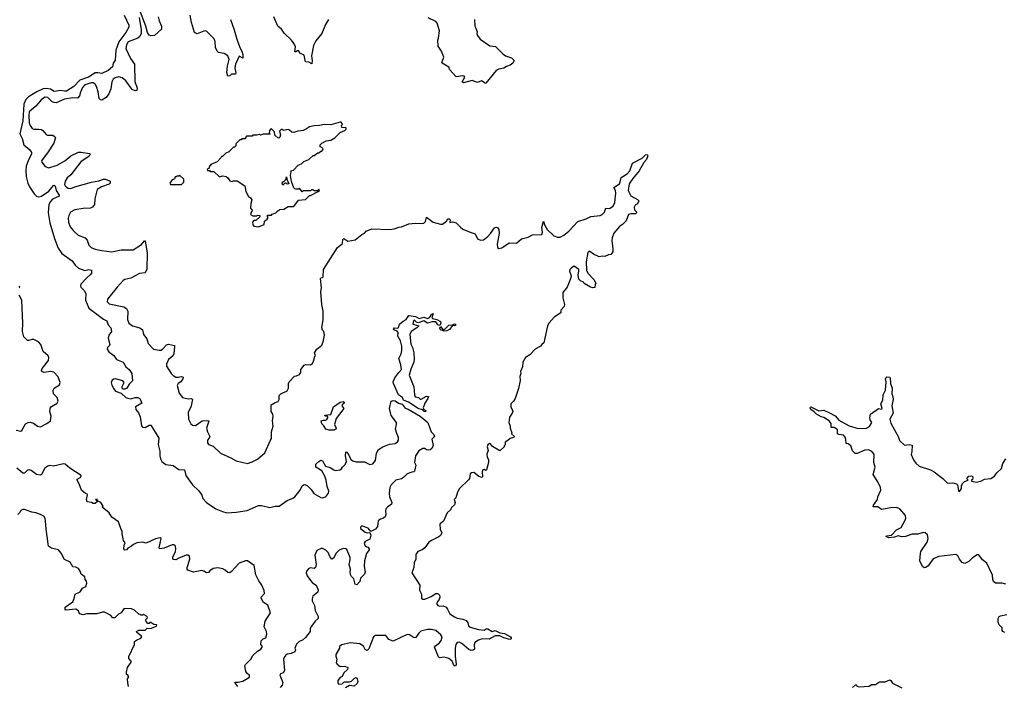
# Model space of a CAD drawing. Extents: x 2240384 to 2404287, y 351326 to 526670.
# Tile 213 of 256: x 2313992 to 2324599, y 458944 to 466124. Entities that reach past the tile are written whole.
import ezdxf

# ---------------------------------------------------------------- set-up
doc = ezdxf.new("R2010")
doc.units = 0

msp = doc.modelspace()

# ---------------------------------------------------------------- linework, layer by layer
at = {"layer": '0CON20XD'}
for points in [[(2315119, 466175), (2315167, 466065), (2315169, 466045), (2315137, 465985), (2315059, 465885), (2315029, 465795), (2315022, 465688), (2314999, 465655), (2314993, 465615), (2314945, 465576), (2314875, 465546), (2314833, 465553), (2314805, 465551), (2314733, 465507), (2314638, 465472), (2314575, 465406), (2314495, 465355), (2314475, 465354), (2314435, 465363), (2314365, 465352), (2314325, 465376), (2314277, 465383), (2314245, 465378), (2314175, 465349), (2314085, 465295), (2314057, 465265), (2314038, 465215), (2314024, 465035), (2313994, 464895), (2314019, 464845), (2314037, 464777), (2314101, 464721), (2314119, 464695), (2314118, 464675), (2314086, 464615), (2314061, 464545), (2314057, 464495), (2314063, 464435), (2314080, 464365), (2314098, 464325), (2314147, 464247), (2314175, 464221), (2314195, 464215), (2314225, 464222), (2314304, 464276), (2314355, 464339), (2314365, 464341), (2314375, 464330), (2314386, 464285), (2314417, 464235), (2314416, 464225), (2314345, 464192), (2314323, 464167), (2314307, 464135), (2314298, 464045), (2314315, 463935), (2314368, 463768), (2314408, 463665), (2314447, 463605), (2314557, 463527), (2314589, 463479), (2314625, 463449), (2314695, 463422), (2314735, 463435), (2314767, 463425), (2314766, 463395), (2314752, 463375), (2314716, 463344), (2314652, 463275), (2314646, 463256), (2314649, 463245), (2314688, 463208), (2314705, 463175), (2314702, 463105), (2314736, 463016), (2314895, 462898), (2314930, 462880), (2314946, 462836), (2314975, 462805), (2314980, 462765), (2314953, 462725), (2314946, 462695), (2314964, 462625), (2314961, 462615), (2314936, 462595), (2314934, 462574), (2314953, 462545), (2315007, 462507), (2315035, 462464), (2315105, 462434), (2315136, 462385), (2315170, 462355), (2315201, 462315), (2315206, 462235), (2315171, 462199), (2315146, 462155), (2315125, 462144), (2315105, 462144), (2315094, 462155), (2315094, 462175), (2315117, 462215), (2315104, 462234), (2315025, 462256), (2315005, 462254), (2314987, 462243), (2314978, 462215), (2314984, 462186), (2315005, 462147), (2315025, 462124), (2315085, 462101), (2315135, 462056), (2315155, 462047), (2315188, 462042), (2315235, 462054), (2315264, 462054), (2315286, 462045), (2315307, 461995), (2315238, 461955), (2315243, 461925), (2315270, 461890), (2315289, 461845), (2315305, 461748), (2315315, 461734), (2315345, 461730), (2315388, 461755), (2315405, 461756), (2315480, 461635), (2315489, 461615), (2315483, 461547), (2315502, 461475), (2315501, 461425), (2315508, 461395), (2315524, 461365), (2315565, 461332), (2315645, 461323), (2315705, 461278), (2315768, 461275), (2315782, 461215), (2315824, 461154), (2315853, 461115), (2315920, 461050), (2315954, 461004), (2315965, 460965), (2316005, 460925), (2316105, 460857), (2316175, 460826), (2316225, 460813), (2316325, 460819), (2316442, 460838), (2316565, 460892), (2316595, 460891), (2316685, 460871), (2316745, 460884), (2316786, 460884), (2316875, 460946), (2316935, 460971), (2316955, 460986), (2317013, 461055), (2317034, 461105), (2317050, 461115), (2317065, 461117), (2317088, 461108), (2317133, 461063), (2317162, 461022), (2317235, 460977), (2317255, 460973), (2317285, 460984), (2317296, 460995), (2317317, 461023), (2317321, 461045), (2317304, 461095), (2317294, 461165), (2317278, 461208), (2317245, 461264), (2317183, 461305), (2317183, 461335), (2317214, 461366), (2317235, 461378), (2317255, 461374), (2317285, 461316), (2317335, 461300), (2317376, 461276), (2317395, 461269), (2317442, 461275), (2317459, 461285), (2317468, 461305), (2317497, 461333), (2317511, 461365), (2317502, 461425), (2317505, 461470), (2317515, 461467), (2317539, 461435), (2317558, 461388), (2317582, 461372), (2317615, 461361), (2317705, 461361), (2317765, 461334), (2317795, 461340), (2317826, 461375), (2317836, 461455), (2317856, 461495), (2317905, 461524), (2317975, 461551), (2318035, 461559), (2318063, 461577), (2318072, 461595), (2318074, 461625), (2318055, 461666), (2318039, 461715), (2318052, 461765), (2318050, 461785), (2317995, 461861), (2317974, 461935), (2317994, 462015), (2318015, 462024), (2318035, 462019), (2318072, 461992), (2318112, 461982), (2318145, 461941), (2318175, 461929), (2318305, 461852), (2318367, 461805), (2318387, 461785), (2318426, 461685), (2318453, 461655), (2318462, 461635), (2318433, 461605), (2318446, 461536), (2318431, 461505), (2318415, 461491), (2318395, 461487), (2318375, 461492), (2318355, 461506), (2318335, 461506), (2318290, 461480), (2318256, 461425), (2318246, 461355), (2318260, 461325), (2318245, 461262), (2318236, 461254), (2318215, 461252), (2318167, 461233), (2318125, 461192), (2318105, 461177), (2318044, 461166), (2317994, 461115), (2317981, 461085), (2317971, 461025), (2317977, 460985), (2317999, 460925), (2317996, 460905), (2317953, 460875), (2317936, 460855), (2317932, 460835), (2317936, 460795), (2317929, 460771), (2317905, 460751), (2317880, 460745), (2317854, 460726), (2317846, 460665), (2317825, 460637), (2317775, 460610), (2317746, 460646), (2317685, 460668), (2317673, 460667), (2317663, 460657), (2317662, 460645), (2317712, 460605), (2317735, 460597), (2317765, 460600), (2317773, 460573), (2317765, 460528), (2317715, 460503), (2317704, 460485), (2317715, 460453), (2317744, 460444), (2317758, 460425), (2317757, 460413), (2317729, 460375), (2317706, 460295), (2317703, 460235), (2317713, 460175), (2317705, 460153), (2317662, 460108), (2317656, 460074), (2317623, 460037), (2317604, 460045), (2317593, 460103), (2317565, 460127), (2317555, 460148), (2317551, 460175), (2317556, 460205), (2317540, 460255), (2317552, 460305), (2317551, 460331), (2317515, 460416), (2317504, 460424), (2317475, 460428), (2317435, 460411), (2317402, 460378), (2317371, 460325), (2317355, 460312), (2317336, 460335), (2317314, 460385), (2317290, 460410), (2317245, 460431), (2317194, 460405), (2317172, 460355), (2317184, 460255), (2317179, 460225), (2317165, 460212), (2317125, 460219), (2317105, 460214), (2317083, 460185), (2317079, 460165), (2317089, 460135), (2317125, 460082), (2317145, 460060), (2317186, 460035), (2317208, 459982), (2317202, 459958), (2317150, 459915), (2317141, 459885), (2317144, 459865), (2317169, 459815), (2317175, 459762), (2317207, 459697), (2317207, 459675), (2317175, 459645), (2317135, 459592), (2317121, 459565), (2317121, 459535), (2317071, 459469), (2317039, 459441), (2317001, 459425), (2316975, 459397), (2316957, 459355), (2316963, 459335), (2316957, 459315), (2316915, 459297), (2316875, 459290), (2316854, 459276), (2316840, 459255), (2316833, 459235), (2316844, 459115), (2316830, 459090), (2316802, 459078), (2316793, 459065), (2316826, 458986), (2316821, 458955), (2316798, 458932)], [(2315483, 466155), (2315493, 466113), (2315520, 466055), (2315519, 466021), (2315444, 465956), (2315405, 465951), (2315385, 465957), (2315368, 465988), (2315349, 466055), (2315283, 466233)], [(2316261, 466125), (2316303, 466015), (2316330, 465915), (2316360, 465835), (2316390, 465775), (2316396, 465744), (2316395, 465710), (2316355, 465733), (2316315, 465645), (2316310, 465605), (2316319, 465551), (2316315, 465536), (2316275, 465536), (2316255, 465519), (2316235, 465516), (2316225, 465555), (2316229, 465625), (2316247, 465695), (2316235, 465734), (2316195, 465759), (2316135, 465770), (2316118, 465785), (2316102, 465825), (2316098, 465888), (2316088, 465918), (2316007, 465997), (2315995, 466004), (2315975, 466000), (2315905, 465972), (2315876, 465986), (2315841, 466095), (2315830, 466175)], [(2315279, 466149), (2315301, 466015), (2315299, 465975), (2315286, 465944), (2315265, 465925), (2315235, 465915), (2315161, 465885), (2315143, 465855), (2315134, 465815), (2315184, 465705), (2315229, 465645), (2315232, 465458), (2315256, 465386), (2315255, 465360), (2315235, 465358), (2315205, 465371), (2315135, 465465), (2315095, 465497), (2315055, 465509), (2315021, 465499), (2315000, 465485), (2314986, 465455), (2314972, 465378), (2314953, 465327), (2314923, 465287), (2314875, 465257), (2314861, 465261), (2314849, 465275), (2314838, 465348), (2314818, 465405), (2314805, 465430), (2314785, 465445), (2314764, 465445), (2314695, 465423), (2314668, 465395), (2314648, 465342), (2314635, 465305), (2314615, 465278), (2314565, 465282), (2314473, 465267), (2314385, 465229), (2314365, 465231), (2314341, 465241), (2314295, 465287), (2314265, 465289), (2314227, 465265), (2314166, 465194), (2314095, 465132), (2314089, 465095), (2314093, 465013), (2314103, 464983), (2314125, 464951), (2314144, 464944), (2314195, 464946), (2314225, 464941), (2314242, 464932), (2314276, 464886), (2314290, 464880), (2314350, 464880), (2314365, 464871), (2314376, 464855), (2314360, 464795), (2314291, 464689), (2314233, 464615), (2314227, 464603), (2314229, 464589), (2314265, 464543), (2314305, 464527), (2314395, 464556), (2314429, 464575), (2314478, 464605), (2314541, 464659), (2314625, 464696), (2314655, 464699), (2314745, 464684), (2314750, 464675), (2314740, 464655), (2314652, 464595), (2314542, 464455), (2314505, 464420), (2314482, 464385), (2314475, 464350), (2314480, 464335), (2314495, 464320), (2314515, 464310), (2314543, 464307), (2314585, 464325), (2314765, 464373), (2314845, 464388), (2314895, 464405), (2314915, 464405), (2314966, 464386), (2314968, 464365), (2314957, 464353), (2314874, 464325), (2314826, 464295), (2314802, 464195), (2314796, 464134)], [(2317320, 466125), (2317286, 466074), (2317246, 465975), (2317182, 465895), (2317158, 465845), (2317136, 465735), (2317144, 465685), (2317140, 465650), (2317107, 465667), (2317071, 465671), (2317055, 465744), (2317009, 465765), (2317000, 465790), (2316985, 465789), (2316965, 465778), (2316955, 465780), (2316962, 465832), (2316949, 465865), (2316920, 465905), (2316840, 465980), (2316813, 466023), (2316772, 466055), (2316728, 466155)], [(2318890, 466125), (2318894, 466055), (2318904, 466034), (2318920, 465995), (2318918, 465975), (2318923, 465955), (2318953, 465915), (2319055, 465844), (2319116, 465836), (2319196, 465756), (2319226, 465736), (2319290, 465715), (2319318, 465685), (2319304, 465656), (2319275, 465634), (2319235, 465620), (2319209, 465601), (2319155, 465592), (2319123, 465577), (2319015, 465442), (2319005, 465442), (2318966, 465466), (2318925, 465449), (2318865, 465469), (2318774, 465444), (2318760, 465455), (2318786, 465505), (2318781, 465515), (2318765, 465520), (2318695, 465510), (2318626, 465585), (2318614, 465614), (2318543, 465655), (2318540, 465665), (2318561, 465721), (2318536, 465785), (2318500, 465840), (2318496, 465904), (2318502, 465925), (2318514, 466005), (2318488, 466088), (2318475, 466106), (2318393, 466145)], [(2316565, 463892), (2316625, 463920), (2316630, 463955), (2316656, 463974), (2316670, 463995), (2316660, 464005), (2316662, 464018), (2316705, 464020), (2316712, 464028), (2316750, 464045), (2316775, 464070), (2316785, 464070), (2316795, 464080), (2316837, 464083), (2316885, 464112), (2316945, 464112), (2316995, 464180), (2317072, 464188), (2317115, 464230), (2317125, 464230), (2317192, 464268), (2317208, 464272), (2317220, 464285), (2317215, 464300), (2317195, 464280), (2317165, 464280), (2317155, 464290), (2317135, 464290), (2317125, 464280), (2317045, 464280), (2317035, 464270), (2317005, 464310), (2316995, 464300), (2316965, 464298), (2316955, 464302), (2316944, 464314), (2316921, 464381), (2316910, 464445), (2316918, 464488), (2316910, 464495), (2316940, 464505), (2316992, 464558), (2317027, 464573), (2317052, 464598), (2317105, 464620), (2317155, 464660), (2317165, 464660), (2317205, 464690), (2317215, 464690), (2317235, 464710), (2317245, 464710), (2317258, 464722), (2317260, 464735), (2317248, 464748), (2317230, 464755), (2317230, 464775), (2317248, 464795), (2317295, 464818), (2317342, 464828), (2317387, 464853), (2317445, 464908), (2317495, 464930), (2317510, 464945), (2317510, 464955), (2317505, 464960), (2317462, 464962), (2317460, 464985), (2317470, 464995), (2317467, 465007), (2317455, 465020), (2317445, 465020), (2317345, 464992), (2317275, 464996), (2317223, 464983), (2317165, 464982), (2317115, 464970), (2317082, 464948), (2317045, 464930), (2316987, 464923), (2316945, 464910), (2316923, 464913), (2316900, 464935), (2316885, 464940), (2316835, 464930), (2316822, 464942), (2316808, 464942), (2316792, 464925), (2316802, 464885), (2316795, 464860), (2316785, 464850), (2316772, 464852), (2316742, 464882), (2316736, 464915), (2316705, 464950), (2316692, 464945), (2316683, 464927), (2316680, 464905), (2316690, 464895), (2316685, 464890), (2316615, 464892), (2316585, 464882), (2316575, 464888), (2316545, 464880), (2316505, 464880), (2316495, 464870), (2316435, 464870), (2316418, 464842), (2316385, 464840), (2316378, 464832), (2316365, 464830), (2316322, 464788), (2316320, 464765), (2316305, 464750), (2316295, 464750), (2316245, 464700), (2316213, 464687), (2316175, 464650), (2316165, 464650), (2316160, 464635), (2316120, 464595), (2316050, 464565), (2316032, 464538), (2316028, 464522), (2316010, 464515), (2316015, 464500), (2316035, 464500), (2316045, 464490), (2316085, 464490), (2316145, 464432), (2316175, 464442), (2316216, 464436), (2316235, 464420), (2316257, 464387), (2316275, 464380), (2316295, 464388), (2316335, 464388), (2316416, 464336), (2316428, 464275), (2316455, 464220), (2316480, 464205), (2316492, 464185), (2316482, 464145), (2316480, 464095), (2316500, 464065), (2316485, 464050), (2316480, 464025), (2316505, 464010), (2316545, 464010), (2316555, 464020), (2316580, 464015), (2316578, 464002), (2316535, 463960), (2316515, 463960), (2316500, 463945), (2316503, 463913), (2316515, 463900), (2316565, 463892)], [(2314796, 464134), (2314776, 464105), (2314755, 464096), (2314675, 464091), (2314586, 464076), (2314540, 464050), (2314521, 464015), (2314514, 463985), (2314518, 463945), (2314535, 463893), (2314570, 463850), (2314620, 463805), (2314697, 463775), (2314720, 463750), (2314737, 463695), (2314761, 463671), (2314805, 463654), (2314875, 463638), (2314985, 463624), (2315084, 463646), (2315215, 463647), (2315305, 463704), (2315335, 463744), (2315345, 463742), (2315365, 463610), (2315363, 463437), (2315345, 463398), (2315281, 463391), (2315188, 463342), (2315125, 463326), (2315105, 463314), (2315041, 463245), (2314938, 463115), (2314934, 463085), (2314955, 463063), (2315112, 463032), (2315143, 463015), (2315156, 462986), (2315154, 462895), (2315167, 462855), (2315207, 462827), (2315285, 462804), (2315313, 462785), (2315326, 462735), (2315362, 462685), (2315375, 462638), (2315435, 462577), (2315493, 462563), (2315515, 462566), (2315535, 462578), (2315575, 462622), (2315595, 462630), (2315658, 462615), (2315661, 462605), (2315654, 462525), (2315634, 462496), (2315595, 462464), (2315574, 462415), (2315574, 462394), (2315624, 462314), (2315645, 462291), (2315674, 462274), (2315698, 462272), (2315735, 462280), (2315752, 462275), (2315749, 462255), (2315726, 462225), (2315700, 462205), (2315689, 462185), (2315711, 462101), (2315745, 462053), (2315805, 462040), (2315843, 462043), (2315852, 462035), (2315835, 461950), (2315807, 461895), (2315812, 461822), (2315835, 461772), (2315855, 461757), (2315885, 461754), (2315956, 461804), (2316018, 461808), (2316031, 461801), (2316006, 461725), (2316016, 461685), (2316040, 461635), (2316034, 461616), (2316014, 461595), (2316014, 461565), (2316025, 461550), (2316075, 461531), (2316155, 461454), (2316265, 461406), (2316325, 461371), (2316445, 461343), (2316495, 461360), (2316555, 461390), (2316633, 461457), (2316692, 461595), (2316706, 461614), (2316703, 461685), (2316723, 461747), (2316717, 461805), (2316724, 461854), (2316719, 461875), (2316700, 461905), (2316700, 461975), (2316745, 462001), (2316775, 462010), (2316788, 462032), (2316788, 462075), (2316806, 462094), (2316873, 462127), (2316886, 462154), (2316887, 462205), (2316893, 462225), (2316952, 462285), (2316975, 462288), (2317005, 462302), (2317020, 462325), (2317022, 462355), (2317055, 462402), (2317075, 462411), (2317125, 462407), (2317145, 462420), (2317158, 462445), (2317171, 462499), (2317180, 462505), (2317168, 462535), (2317194, 462576), (2317245, 462620), (2317262, 462655), (2317277, 462725), (2317268, 462765), (2317255, 462780), (2317248, 462805), (2317260, 462895), (2317261, 462985), (2317248, 463055), (2317235, 463198), (2317243, 463235), (2317233, 463335), (2317236, 463344), (2317255, 463348), (2317260, 463355), (2317264, 463435), (2317415, 463672), (2317468, 463712), (2317474, 463756), (2317484, 463766), (2317525, 463740), (2317605, 463753), (2317679, 463811), (2317706, 463824), (2317724, 463846), (2317785, 463870), (2317975, 463863), (2318025, 463870), (2318075, 463890), (2318105, 463893), (2318185, 463927), (2318255, 463933), (2318315, 463928), (2318346, 463934), (2318365, 463952), (2318373, 463997), (2318445, 463942), (2318525, 463922), (2318545, 463923), (2318590, 463955), (2318605, 463980), (2318620, 463980), (2318628, 463968), (2318625, 463940), (2318655, 463948), (2318695, 463937), (2318739, 463889), (2318767, 463867), (2318844, 463834), (2318898, 463818), (2318923, 463765), (2318955, 463749), (2318988, 463752), (2319035, 463790), (2319065, 463822), (2319105, 463883), (2319125, 463891), (2319140, 463885), (2319152, 463865), (2319156, 463825), (2319134, 463705), (2319140, 463670), (2319155, 463658), (2319185, 463666), (2319265, 463721), (2319345, 463719), (2319398, 463765), (2319469, 463781), (2319515, 463806), (2319615, 463810), (2319625, 463835), (2319618, 463885), (2319635, 463956), (2319646, 463915), (2319675, 463866), (2319745, 463796), (2319785, 463781), (2319815, 463783), (2319855, 463802), (2319906, 463845), (2320005, 463949), (2320095, 463981), (2320145, 464006), (2320246, 464014), (2320266, 464025), (2320290, 464050), (2320307, 464093), (2320345, 464092), (2320385, 464116), (2320402, 464155), (2320414, 464255), (2320411, 464285), (2320392, 464318), (2320452, 464358), (2320462, 464378), (2320470, 464425), (2320536, 464464), (2320566, 464495), (2320595, 464580), (2320698, 464632), (2320735, 464668), (2320752, 464672), (2320759, 464659), (2320745, 464617), (2320714, 464586), (2320665, 464497), (2320596, 464414), (2320559, 464355), (2320548, 464285), (2320576, 464226), (2320649, 464189), (2320660, 464175), (2320648, 464142), (2320621, 464125), (2320610, 464105), (2320615, 464078), (2320638, 464055), (2320638, 464045), (2320625, 464034), (2320575, 464034), (2320552, 464025), (2320525, 463958), (2320485, 463918), (2320455, 463898), (2320394, 463826), (2320374, 463775), (2320369, 463745), (2320382, 463655), (2320380, 463625), (2320360, 463595), (2320335, 463592), (2320295, 463573), (2320265, 463577), (2320235, 463570), (2320175, 463597), (2320135, 463628), (2320125, 463630), (2320111, 463615), (2320096, 463515), (2320097, 463425), (2320113, 463395), (2320177, 463325), (2320200, 463285), (2320190, 463275), (2320189, 463241), (2320165, 463237), (2320142, 463242), (2320073, 463283), (2320065, 463298), (2320035, 463310), (2320015, 463330), (2320008, 463375), (2320016, 463416), (2320014, 463435), (2319965, 463468), (2319935, 463453), (2319920, 463435), (2319914, 463415), (2319932, 463365), (2319927, 463333), (2319888, 463245), (2319842, 463185), (2319843, 463127), (2319862, 463055), (2319858, 463035), (2319820, 462995), (2319820, 462965), (2319751, 462919), (2319695, 462860), (2319678, 462825), (2319640, 462645), (2319615, 462627), (2319602, 462608), (2319546, 462574), (2319486, 462514), (2319442, 462485), (2319413, 462437), (2319408, 462385), (2319386, 462336), (2319389, 462315), (2319379, 462281), (2319382, 462238), (2319365, 462150), (2319330, 462045), (2319313, 462015), (2319283, 461985), (2319284, 461954), (2319303, 461907), (2319298, 461885), (2319277, 461853), (2319268, 461842), (2319262, 461785), (2319276, 461746), (2319277, 461725), (2319292, 461675), (2319290, 461665), (2319321, 461635), (2319313, 461625), (2319275, 461612), (2319250, 461590), (2319222, 461575), (2319220, 461545), (2319210, 461535), (2319210, 461525), (2319165, 461482), (2319086, 461526), (2319065, 461556), (2319052, 461558), (2319036, 461544), (2319028, 461525), (2319038, 461485), (2319023, 461445), (2319028, 461415), (2319042, 461385), (2319042, 461355), (2319020, 461275), (2319015, 461270), (2318995, 461280), (2318980, 461275), (2318974, 461255), (2318979, 461205), (2318975, 461195), (2318968, 461192), (2318935, 461208), (2318885, 461248), (2318858, 461245), (2318846, 461234), (2318836, 461184), (2318825, 461167), (2318729, 461075), (2318708, 461035), (2318690, 460975), (2318673, 460955), (2318682, 460925), (2318675, 460900), (2318645, 460870), (2318632, 460845), (2318598, 460812), (2318558, 460722), (2318518, 460692), (2318522, 460635), (2318538, 460598), (2318525, 460567), (2318507, 460553), (2318435, 460519), (2318400, 460495), (2318355, 460437), (2318328, 460415), (2318282, 460395), (2318258, 460365), (2318259, 460315), (2318242, 460275), (2318236, 460225), (2318218, 460165), (2318304, 460035), (2318299, 459979), (2318322, 459935), (2318322, 459892), (2318335, 459881), (2318355, 459881), (2318425, 459910), (2318475, 459944), (2318495, 459944), (2318513, 459925), (2318518, 459905), (2318511, 459879), (2318495, 459862), (2318483, 459835), (2318497, 459815), (2318515, 459808), (2318555, 459809), (2318585, 459796), (2318602, 459775), (2318624, 459724), (2318675, 459691), (2318705, 459678), (2318767, 459667), (2318802, 459652), (2318818, 459628), (2318828, 459595), (2318845, 459580), (2318935, 459554), (2318995, 459550), (2319018, 459562), (2319035, 459564), (2319080, 459535), (2319115, 459544), (2319165, 459520), (2319215, 459514), (2319278, 459475), (2319288, 459465), (2319287, 459455), (2319273, 459447), (2319207, 459465), (2319165, 459486), (2319115, 459489), (2319048, 459452), (2318975, 459454), (2318935, 459441), (2318896, 459415), (2318888, 459392), (2318891, 459345), (2318876, 459334), (2318855, 459331), (2318831, 459341), (2318755, 459406), (2318725, 459419), (2318705, 459417), (2318690, 459395), (2318684, 459356), (2318682, 459268), (2318693, 459177), (2318685, 459160), (2318675, 459163), (2318665, 459178), (2318651, 459215), (2318615, 459244), (2318565, 459258), (2318515, 459249), (2318502, 459262), (2318462, 459365), (2318470, 459380), (2318515, 459412), (2318534, 459436), (2318542, 459475), (2318527, 459497), (2318474, 459545), (2318425, 459555), (2318385, 459554), (2318314, 459536), (2318290, 459515), (2318255, 459466), (2318235, 459469), (2318190, 459500), (2318165, 459502), (2318015, 459429), (2317969, 459449), (2317935, 459492), (2317825, 459492), (2317802, 459475), (2317752, 459348), (2317735, 459331), (2317715, 459341), (2317695, 459376), (2317655, 459400), (2317555, 459412), (2317458, 459392), (2317438, 459372), (2317438, 459355), (2317398, 459285), (2317397, 459267), (2317410, 459235), (2317402, 459195), (2317411, 459181), (2317445, 459158), (2317495, 459162), (2317528, 459145), (2317522, 459125), (2317485, 459088), (2317465, 459050), (2317445, 459038), (2317420, 459005), (2317418, 458985), (2317428, 458968), (2317465, 458972), (2317485, 458988)], [(2315735, 464350), (2315760, 464375), (2315760, 464405), (2315715, 464450), (2315705, 464440), (2315685, 464440), (2315678, 464432), (2315665, 464430), (2315658, 464412), (2315648, 464402), (2315635, 464400), (2315610, 464365), (2315615, 464350), (2315735, 464350)], [(2316825, 464342), (2316818, 464365), (2316825, 464380), (2316838, 464382), (2316858, 464402), (2316865, 464430), (2316870, 464405), (2316892, 464358), (2316875, 464352), (2316862, 464362), (2316848, 464362), (2316825, 464342)], [(2313986, 463235), (2313994, 463245), (2313991, 463255)], [(2313955, 461703), (2314005, 461692), (2314015, 461698), (2314055, 461770), (2314084, 461785), (2314105, 461788), (2314140, 461780), (2314185, 461747), (2314215, 461739), (2314284, 461775), (2314322, 461805), (2314330, 461855), (2314317, 461905), (2314321, 461939), (2314335, 461958), (2314394, 461995), (2314406, 462015), (2314397, 462055), (2314356, 462096), (2314352, 462135), (2314365, 462155), (2314419, 462191), (2314428, 462215), (2314405, 462276), (2314358, 462328), (2314325, 462334), (2314255, 462325), (2314229, 462335), (2314226, 462346), (2314233, 462367), (2314301, 462455), (2314304, 462485), (2314298, 462505), (2314245, 462549), (2314219, 462625), (2314195, 462653), (2314145, 462681), (2314125, 462681), (2314085, 462667), (2314075, 462670), (2314035, 462707), (2314021, 462765), (2314027, 462857), (2314015, 463105), (2313985, 463158)], [(2318365, 461902), (2318349, 461905), (2318332, 461922), (2318285, 461938), (2318180, 462005), (2318127, 462025), (2318114, 462054), (2318074, 462085), (2318017, 462205), (2318016, 462225), (2318034, 462266), (2318075, 462325), (2318106, 462355), (2318097, 462405), (2318075, 462475), (2318101, 462525), (2318108, 462562), (2318108, 462608), (2318094, 462665), (2318064, 462716), (2318069, 462755), (2318059, 462769), (2318025, 462784), (2318019, 462795), (2318025, 462806), (2318065, 462802), (2318073, 462807), (2318085, 462845), (2318122, 462878), (2318156, 462895), (2318185, 462939), (2318254, 462926), (2318295, 462905), (2318345, 462919), (2318385, 462904), (2318406, 462915), (2318418, 462932), (2318425, 462949), (2318445, 462960), (2318444, 462945), (2318430, 462915), (2318439, 462905), (2318485, 462896), (2318524, 462875), (2318530, 462855), (2318519, 462831), (2318495, 462839), (2318475, 462869), (2318435, 462870), (2318385, 462857), (2318345, 462879), (2318285, 462859), (2318266, 462866), (2318245, 462888), (2318235, 462880), (2318228, 462845), (2318282, 462832), (2318290, 462825), (2318270, 462805), (2318208, 462765), (2318196, 462734), (2318205, 462630), (2318224, 462594), (2318238, 462535), (2318240, 462465), (2318238, 462435), (2318205, 462360), (2318189, 462295), (2318239, 462169), (2318244, 462084), (2318252, 462062), (2318288, 462055), (2318305, 462038), (2318315, 462036), (2318375, 462068), (2318396, 462066), (2318387, 462043), (2318356, 461994), (2318337, 461945), (2318346, 461926), (2318366, 461915), (2318365, 461902)], [(2318565, 462768), (2318525, 462785), (2318519, 462801), (2318525, 462818), (2318555, 462784), (2318570, 462790), (2318615, 462835), (2318654, 462836), (2318675, 462849), (2318686, 462845), (2318685, 462831), (2318675, 462828), (2318655, 462832), (2318623, 462787), (2318595, 462774), (2318565, 462768)], [(2324615, 460043), (2324575, 460054), (2324505, 460056), (2324481, 460071), (2324474, 460095), (2324470, 460140), (2324411, 460271), (2324365, 460307), (2324325, 460360), (2324305, 460360), (2324255, 460327), (2324215, 460287), (2324175, 460267), (2324146, 460276), (2324115, 460312), (2324099, 460349), (2324075, 460364), (2323895, 460342), (2323832, 460318), (2323780, 460240), (2323755, 460223), (2323735, 460220), (2323716, 460236), (2323690, 460295), (2323697, 460375), (2323701, 460395), (2323766, 460495), (2323778, 460535), (2323772, 460575), (2323745, 460598), (2323725, 460601), (2323668, 460582), (2323605, 460584), (2323535, 460556), (2323495, 460554), (2323455, 460564), (2323415, 460550), (2323356, 460544), (2323324, 460556), (2323332, 460565), (2323385, 460571), (2323439, 460631), (2323486, 460655), (2323531, 460735), (2323538, 460755), (2323536, 460785), (2323474, 460854), (2323455, 460864), (2323435, 460869), (2323375, 460866), (2323275, 460849), (2323235, 460876), (2323187, 460877), (2323191, 460895), (2323231, 460955), (2323236, 460985), (2323269, 461055), (2323264, 461084), (2323238, 461148), (2323186, 461225), (2323209, 461305), (2323194, 461354), (2323196, 461445), (2323172, 461472), (2323135, 461490), (2323095, 461487), (2323015, 461452), (2322993, 461453), (2322965, 461480), (2322944, 461534), (2322915, 461554), (2322895, 461558), (2322892, 461602), (2322885, 461627), (2322868, 461648), (2322815, 461657), (2322802, 461665), (2322801, 461705), (2322785, 461721), (2322765, 461730), (2322735, 461730), (2322734, 461776), (2322712, 461805), (2322655, 461840), (2322625, 461845), (2322576, 461875), (2322551, 461901), (2322515, 461927), (2322507, 461945), (2322510, 461950), (2322515, 461953), (2322601, 461911), (2322655, 461917), (2322715, 461890), (2322777, 461856), (2322815, 461810), (2322929, 461749), (2323025, 461722), (2323115, 461723), (2323148, 461742), (2323170, 461785), (2323154, 461814), (2323151, 461835), (2323158, 461875), (2323245, 461938), (2323275, 461928), (2323282, 461935), (2323269, 461985), (2323290, 462025), (2323294, 462085), (2323301, 462099), (2323320, 462135), (2323326, 462225), (2323318, 462255), (2323321, 462265), (2323335, 462276), (2323365, 462272), (2323370, 462265), (2323372, 462205), (2323392, 462155), (2323386, 462095), (2323397, 462067), (2323400, 462035), (2323386, 461965), (2323401, 461885), (2323367, 461823), (2323375, 461780), (2323454, 461634), (2323471, 461591), (2323525, 461540), (2323575, 461550), (2323605, 461540), (2323602, 461468), (2323595, 461440), (2323620, 461385), (2323645, 461348), (2323680, 461315), (2323805, 461276), (2323842, 461255), (2323935, 461181), (2323985, 461131), (2324045, 461136), (2324084, 461124), (2324094, 461114), (2324100, 461075), (2324107, 461047), (2324115, 461043), (2324125, 461053), (2324138, 461075), (2324139, 461105), (2324150, 461130), (2324169, 461151), (2324210, 461165), (2324200, 461175), (2324200, 461185), (2324215, 461209), (2324242, 461212), (2324255, 461207), (2324261, 461185), (2324255, 461172), (2324240, 461165), (2324250, 461155), (2324295, 461142), (2324345, 461152), (2324385, 461174), (2324455, 461182), (2324493, 461207), (2324520, 461245), (2324569, 461291), (2324584, 461345), (2324616, 461394)], [(2317375, 461704), (2317325, 461704), (2317288, 461715), (2317268, 461748), (2317245, 461770), (2317240, 461805), (2317265, 461812), (2317285, 461810), (2317302, 461818), (2317313, 461835), (2317312, 461845), (2317305, 461852), (2317283, 461853), (2317280, 461865), (2317345, 461870), (2317373, 461955), (2317445, 462006), (2317475, 462012), (2317488, 462005), (2317488, 461995), (2317464, 461976), (2317463, 461965), (2317482, 461935), (2317402, 461828), (2317384, 461765), (2317400, 461725), (2317396, 461714), (2317375, 461704)], [(2316343, 458943), (2316310, 458985), (2316315, 458990), (2316345, 458988), (2316395, 459000), (2316469, 459041), (2316467, 459065), (2316445, 459079), (2316428, 459105), (2316418, 459165), (2316425, 459180), (2316481, 459235), (2316502, 459275), (2316555, 459322), (2316591, 459345), (2316603, 459365), (2316604, 459375), (2316590, 459395), (2316594, 459435), (2316614, 459455), (2316644, 459466), (2316653, 459505), (2316650, 459535), (2316626, 459585), (2316637, 459645), (2316694, 459735), (2316665, 459818), (2316620, 459845), (2316592, 459892), (2316593, 459905), (2316628, 459945), (2316627, 459975), (2316601, 460035), (2316569, 460079), (2316534, 460145), (2316519, 460245), (2316445, 460295), (2316425, 460297), (2316355, 460269), (2316275, 460180), (2316255, 460167), (2316235, 460170), (2316205, 460196), (2316179, 460209), (2316125, 460221), (2316075, 460214), (2316041, 460189), (2316025, 460171), (2316006, 460166), (2315975, 460185), (2315955, 460191), (2315865, 460174), (2315802, 460195), (2315796, 460206), (2315795, 460225), (2315825, 460315), (2315820, 460345), (2315805, 460356), (2315785, 460356), (2315705, 460325), (2315675, 460306), (2315648, 460308), (2315642, 460315), (2315640, 460335), (2315670, 460395), (2315674, 460425), (2315671, 460455), (2315655, 460469), (2315635, 460468), (2315547, 460433), (2315498, 460425), (2315494, 460435), (2315516, 460535), (2315505, 460542), (2315455, 460531), (2315355, 460486), (2315315, 460495), (2315255, 460489), (2315217, 460473), (2315195, 460452), (2315157, 460433), (2315142, 460415), (2315125, 460410), (2315112, 460425), (2315118, 460465), (2315128, 460488), (2315109, 460515), (2315096, 460585), (2315095, 460620), (2315085, 460632), (2315055, 460715), (2314984, 460765), (2314955, 460812), (2314882, 460872), (2314890, 460885), (2314865, 460922), (2314830, 460940), (2314825, 460958), (2314810, 460955), (2314830, 460935), (2314805, 460913), (2314785, 460912), (2314765, 460922), (2314720, 460930), (2314711, 460955), (2314723, 461005), (2314720, 461015), (2314685, 461032), (2314657, 461057), (2314634, 461125), (2314610, 461165), (2314610, 461175), (2314651, 461195), (2314654, 461215), (2314533, 461293), (2314482, 461335), (2314465, 461339), (2314356, 461316), (2314315, 461321), (2314294, 461316), (2314261, 461295), (2314226, 461225), (2314212, 461218), (2314174, 461225), (2314115, 461268), (2314094, 461276), (2314075, 461271), (2314045, 461238), (2314025, 461238), (2313962, 461292)], [(2315163, 458943), (2315155, 458980), (2315153, 459025), (2315166, 459045), (2315158, 459065), (2315143, 459075), (2315144, 459096), (2315153, 459145), (2315192, 459205), (2315192, 459215), (2315168, 459245), (2315167, 459265), (2315227, 459393), (2315230, 459425), (2315249, 459441), (2315297, 459463), (2315308, 459475), (2315299, 459489), (2315254, 459524), (2315250, 459535), (2315275, 459550), (2315345, 459550), (2315365, 459570), (2315402, 459568), (2315465, 459590), (2315470, 459605), (2315438, 459608), (2315405, 459630), (2315395, 459630), (2315385, 459620), (2315372, 459622), (2315353, 459643), (2315350, 459655), (2315350, 459665), (2315367, 459683), (2315366, 459696), (2315325, 459718), (2315315, 459710), (2315295, 459710), (2315288, 459718), (2315275, 459720), (2315230, 459765), (2315195, 459778), (2315125, 459782), (2315115, 459778), (2315084, 459736), (2315055, 459720), (2315015, 459680), (2314995, 459682), (2314970, 459710), (2314905, 459741), (2314885, 459741), (2314824, 459724), (2314715, 459726), (2314675, 459714), (2314635, 459723), (2314626, 459756), (2314595, 459776), (2314490, 459765), (2314480, 459775), (2314483, 459795), (2314566, 459855), (2314580, 459890), (2314591, 459935), (2314645, 459962), (2314669, 460001), (2314705, 460018), (2314716, 460055), (2314712, 460075), (2314696, 460096), (2314692, 460122), (2314655, 460150), (2314644, 460185), (2314625, 460212), (2314597, 460227), (2314565, 460230), (2314535, 460280), (2314475, 460308), (2314438, 460378), (2314410, 460415), (2314335, 460433), (2314301, 460455), (2314276, 460635), (2314271, 460725), (2314265, 460752), (2314252, 460775), (2314216, 460796), (2314164, 460814), (2314121, 460821), (2314045, 460850), (2314025, 460848), (2314004, 460836), (2313992, 460815), (2313972, 460795)], [(2324603, 459523), (2324583, 459533), (2324576, 459545), (2324574, 459575), (2324545, 459605), (2324533, 459635), (2324531, 459675), (2324545, 459697), (2324556, 459704), (2324625, 459717)], [(2317485, 458988), (2317495, 458992), (2317545, 458992), (2317565, 459000), (2317599, 459031), (2317615, 459037), (2317629, 459025), (2317634, 458995), (2317626, 458974), (2317595, 458947), (2317545, 458953), (2317501, 458929)], [(2322965, 458930), (2322995, 458960), (2323005, 458960), (2323010, 458945), (2323035, 458938), (2323143, 458947), (2323168, 458962), (2323210, 458965), (2323255, 458992), (2323315, 458993), (2323365, 459012), (2323375, 459008), (2323395, 458978), (2323495, 458928)]]:
    msp.add_lwpolyline(points, dxfattribs=at)

doc.saveas('drawing.dxf')
